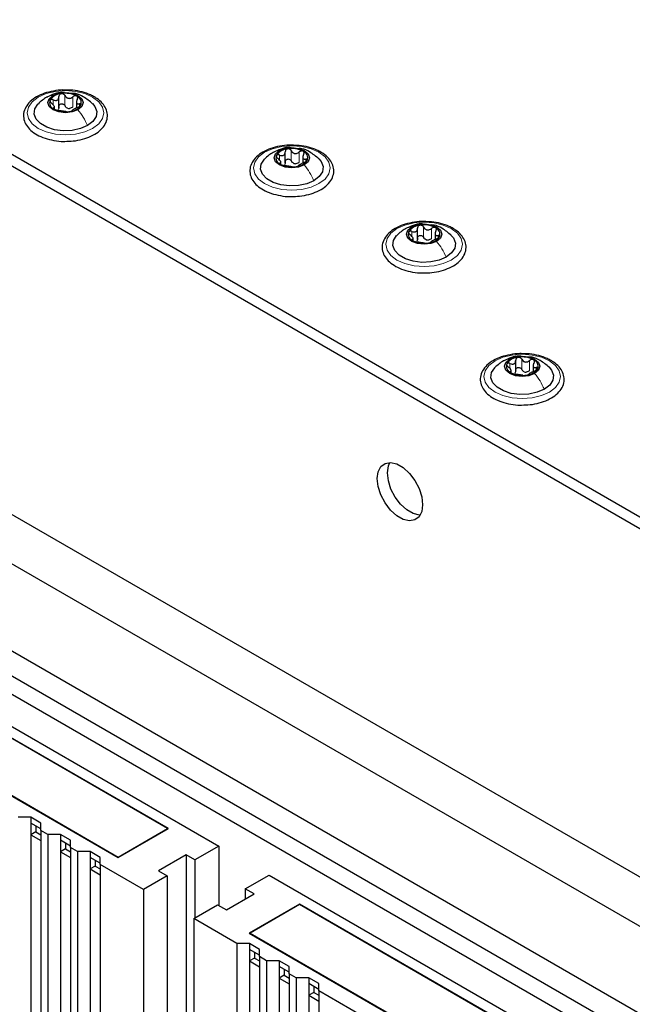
# Paper-space layout 'Blatt4' of a CAD drawing. Header units: millimetres. Extents: x 5 to 418, y 2 to 292.
# Tile 106 of 111: x 286 to 300, y 228 to 251. Entities that reach past the tile are written whole.
import ezdxf

# ---------------------------------------------------------------- set-up
doc = ezdxf.new("R2010")
doc.units = ezdxf.units.MM

psp = doc.layouts.new('Blatt4')

# ---------------------------------------------------------------- linework, layer by layer
at = {"color": 7, "linetype": 'Continuous', "lineweight": 25}
for p, q in [((261.802, 261.916), (327.563, 223.953)), ((261.566, 261.78), (327.327, 223.817)), ((265.809, 251.165), (323.084, 218.101)), ((266.162, 249.805), (319.785, 218.849)), ((286.457, 249.411), (286.457, 249.674)), ((286.353, 249.382), (286.353, 249.45)), ((286.866, 249.57), (286.866, 249.407)), ((318.96, 216.264), (262.627, 248.784)), ((264.395, 248.784), (318.017, 217.829)), ((263.723, 248.587), (318.618, 216.897)), ((291.76, 248.118), (291.76, 248.381)), ((292.169, 248.277), (292.169, 248.114)), ((291.656, 248.089), (291.656, 248.157)), ((294.86, 246.329), (294.86, 246.592)), ((295.269, 246.488), (295.269, 246.325)), ((294.756, 246.293), (294.756, 246.368)), ((297.158, 243.233), (297.158, 243.496)), ((297.567, 243.392), (297.567, 243.229)), ((297.054, 243.205), (297.054, 243.273)), ((281.954, 236.878), (290.204, 232.116)), ((289.026, 232.524), (282.662, 236.198)), ((289.002, 232.524), (282.662, 236.184)), ((281.483, 235.517), (287.847, 231.844)), ((281.507, 235.517), (287.847, 231.857)), ((285.797, 232.789), (285.502, 232.789)), ((286.033, 232.653), (285.797, 232.789)), ((285.797, 232.789), (285.797, 232.653)), ((286.033, 232.517), (285.797, 232.653)), ((285.797, 232.653), (285.797, 232.381)), ((285.915, 232.585), (285.915, 232.449)), ((286.033, 232.483), (286.033, 232.653)), ((285.915, 232.449), (285.797, 232.381)), ((285.797, 232.381), (285.797, 161.784)), ((285.797, 232.381), (286.033, 232.245)), ((285.915, 232.449), (286.033, 232.381)), ((286.197, 232.388), (286.033, 232.483)), ((286.033, 232.483), (286.033, 161.648)), ((286.492, 232.388), (286.197, 232.388)), ((286.197, 232.388), (286.197, 161.553)), ((286.728, 232.252), (286.492, 232.388)), ((286.492, 232.388), (286.492, 232.252)), ((287.847, 231.857), (289.002, 232.524)), ((287.847, 231.844), (289.026, 232.524)), ((289.002, 232.524), (289.002, 232.51)), ((286.728, 232.116), (286.492, 232.252)), ((286.492, 232.252), (286.492, 231.98)), ((286.61, 232.184), (286.61, 232.048)), ((286.728, 232.081), (286.728, 232.252)), ((286.892, 231.987), (286.728, 232.081)), ((286.728, 232.081), (286.728, 161.247)), ((290.204, 232.116), (289.644, 231.793)), ((290.204, 232.116), (290.204, 230.721)), ((286.61, 232.048), (286.492, 231.98)), ((286.492, 231.98), (286.492, 161.383)), ((286.492, 231.98), (286.728, 231.844)), ((286.61, 232.048), (286.728, 231.98)), ((287.188, 231.987), (286.892, 231.987)), ((286.892, 231.987), (286.892, 161.152)), ((287.423, 231.85), (287.188, 231.987)), ((287.188, 231.987), (287.188, 231.85)), ((287.423, 231.714), (287.188, 231.85)), ((287.188, 231.85), (287.188, 231.578)), ((287.423, 231.68), (287.423, 231.85)), ((287.847, 231.857), (287.847, 231.844)), ((289.438, 231.912), (288.79, 231.538)), ((289.644, 231.793), (289.438, 231.912)), ((289.438, 231.912), (289.438, 226.409)), ((287.305, 231.646), (287.188, 231.578)), ((287.305, 231.782), (287.305, 231.646)), ((287.305, 231.646), (287.423, 231.578)), ((288.436, 231.095), (287.423, 231.68)), ((287.423, 231.68), (287.423, 227.986)), ((289.644, 231.793), (289.644, 230.432)), ((287.188, 231.578), (287.188, 227.85)), ((287.188, 231.578), (287.423, 231.442)), ((288.996, 231.418), (288.436, 231.095)), ((288.79, 231.538), (288.996, 231.418)), ((288.996, 231.418), (288.996, 159.937)), ((290.823, 231.112), (291.383, 231.435)), ((291.383, 231.435), (299.632, 226.673)), ((288.436, 231.095), (288.436, 160.26)), ((290.381, 230.619), (291.029, 230.993)), ((291.029, 230.993), (290.823, 231.112)), ((290.823, 231.112), (290.823, 230.874)), ((289.615, 230.415), (290.175, 230.738)), ((290.175, 230.738), (290.381, 230.619)), ((292.09, 230.755), (290.911, 230.075)), ((292.09, 230.742), (290.935, 230.075)), ((298.454, 227.081), (292.09, 230.755)), ((292.09, 230.755), (292.09, 230.742)), ((298.43, 227.081), (292.09, 230.742)), ((290.628, 229.83), (289.615, 230.415)), ((289.615, 230.415), (289.615, 226.53)), ((290.911, 230.075), (297.275, 226.401)), ((290.935, 230.075), (297.275, 226.415)), ((290.935, 230.075), (290.935, 230.061)), ((290.923, 229.83), (290.628, 229.83)), ((290.628, 229.83), (290.628, 158.972)), ((291.159, 229.694), (290.923, 229.83)), ((290.923, 229.83), (290.923, 229.694)), ((291.159, 229.558), (290.923, 229.694)), ((290.923, 229.694), (290.923, 229.422)), ((291.041, 229.626), (291.041, 229.49)), ((291.159, 229.524), (291.159, 229.694)), ((291.041, 229.49), (290.923, 229.422)), ((290.923, 229.422), (290.923, 158.825)), ((290.923, 229.422), (291.159, 229.286)), ((291.041, 229.49), (291.159, 229.422)), ((291.323, 229.429), (291.159, 229.524)), ((291.159, 229.524), (291.159, 158.689)), ((291.618, 229.429), (291.323, 229.429)), ((291.323, 229.429), (291.323, 158.594)), ((291.854, 229.293), (291.618, 229.429)), ((291.618, 229.429), (291.618, 229.293)), ((291.854, 229.157), (291.618, 229.293)), ((291.618, 229.293), (291.618, 229.02)), ((291.736, 229.089), (291.618, 229.02)), ((291.736, 229.225), (291.736, 229.089)), ((291.736, 229.089), (291.854, 229.02)), ((291.854, 229.122), (291.854, 229.293)), ((292.018, 229.027), (291.854, 229.122)), ((291.854, 229.122), (291.854, 158.287)), ((291.618, 229.02), (291.618, 158.423)), ((291.618, 229.02), (291.854, 228.884)), ((292.314, 229.027), (292.018, 229.027)), ((292.018, 229.027), (292.018, 158.192)), ((292.549, 228.891), (292.314, 229.027)), ((292.314, 229.027), (292.314, 228.891)), ((292.549, 228.755), (292.314, 228.891)), ((292.314, 228.891), (292.314, 228.619)), ((292.549, 228.721), (292.549, 228.891)), ((292.431, 228.687), (292.314, 228.619)), ((292.314, 228.619), (292.314, 158.022)), ((292.314, 228.619), (292.549, 228.483)), ((292.431, 228.823), (292.431, 228.687)), ((292.431, 228.687), (292.549, 228.619)), ((294.93, 227.347), (292.549, 228.721)), ((292.549, 228.721), (292.549, 157.886))]:
    psp.add_line(p, q, dxfattribs=at)
at = {"color": 7, "linetype": 'Continuous', "lineweight": 18}
for p, q in [((286.598, 249.459), (286.598, 249.697)), ((286.782, 249.431), (286.782, 249.669)), ((286.322, 249.481), (286.322, 249.598)), ((286.334, 249.387), (286.334, 249.41)), ((286.935, 249.441), (286.935, 249.503)), ((291.625, 248.188), (291.625, 248.305)), ((291.901, 248.166), (291.901, 248.405)), ((292.086, 248.138), (292.086, 248.376)), ((291.637, 248.095), (291.637, 248.117)), ((292.238, 248.149), (292.238, 248.21)), ((295.001, 246.377), (295.001, 246.615)), ((294.725, 246.399), (294.725, 246.516)), ((295.185, 246.349), (295.185, 246.587)), ((295.338, 246.359), (295.338, 246.421)), ((294.736, 246.305), (294.736, 246.328)), ((297.023, 243.303), (297.023, 243.42)), ((297.299, 243.282), (297.299, 243.52)), ((297.483, 243.253), (297.483, 243.491)), ((297.034, 243.21), (297.034, 243.232)), ((297.636, 243.264), (297.636, 243.325))]:
    psp.add_line(p, q, dxfattribs=at)
at = {"color": 7, "linetype": 'Continuous', "lineweight": 18, "flags": 128}
for points in [[(287.246, 248.927), (287.06, 248.845), (286.843, 248.793), (286.61, 248.775), (286.377, 248.793), (286.16, 248.845), (285.973, 248.927), (285.83, 249.035), (285.74, 249.16), (285.71, 249.295), (285.74, 249.429), (285.83, 249.554), (285.973, 249.662), (286.16, 249.745), (286.377, 249.796), (286.61, 249.814), (286.843, 249.796), (287.06, 249.745), (287.246, 249.662), (287.389, 249.554), (287.479, 249.429), (287.51, 249.295), (287.479, 249.16), (287.389, 249.035), (287.246, 248.927)], [(292.549, 247.635), (292.363, 247.552), (292.146, 247.5), (291.913, 247.482), (291.68, 247.5), (291.463, 247.552), (291.276, 247.635), (291.133, 247.742), (291.044, 247.867), (291.013, 248.002), (291.044, 248.136), (291.133, 248.262), (291.276, 248.369), (291.463, 248.452), (291.68, 248.504), (291.913, 248.521), (292.146, 248.504), (292.363, 248.452), (292.549, 248.369), (292.692, 248.262), (292.782, 248.136), (292.813, 248.002), (292.782, 247.867), (292.692, 247.742), (292.549, 247.635)], [(295.649, 245.845), (295.462, 245.763), (295.245, 245.711), (295.012, 245.693), (294.779, 245.711), (294.562, 245.763), (294.376, 245.845), (294.233, 245.953), (294.143, 246.078), (294.112, 246.213), (294.143, 246.347), (294.233, 246.472), (294.376, 246.58), (294.562, 246.663), (294.779, 246.714), (295.012, 246.732), (295.245, 246.714), (295.462, 246.663), (295.649, 246.58), (295.792, 246.472), (295.882, 246.347), (295.912, 246.213), (295.882, 246.078), (295.792, 245.953), (295.649, 245.845)], [(297.947, 242.75), (297.76, 242.667), (297.543, 242.615), (297.31, 242.598), (297.078, 242.615), (296.86, 242.667), (296.674, 242.75), (296.531, 242.857), (296.441, 242.983), (296.41, 243.117), (296.441, 243.252), (296.531, 243.377), (296.674, 243.484), (296.86, 243.567), (297.078, 243.619), (297.31, 243.637), (297.543, 243.619), (297.76, 243.567), (297.947, 243.484), (298.09, 243.377), (298.18, 243.252), (298.21, 243.117), (298.18, 242.983), (298.09, 242.857), (297.947, 242.75)]]:
    psp.add_lwpolyline(points, dxfattribs=at)
at = {"color": 7, "linetype": 'Continuous', "lineweight": 25, "flags": 128}
for points in [[(286.901, 249.364), (286.767, 249.313), (286.61, 249.295), (286.452, 249.313), (286.318, 249.364), (286.228, 249.442), (286.197, 249.533), (286.228, 249.624), (286.318, 249.701)], [(286.318, 249.701), (286.452, 249.753), (286.61, 249.771), (286.767, 249.753), (286.901, 249.701), (286.991, 249.624), (287.022, 249.533), (286.991, 249.442), (286.901, 249.364)], [(287.128, 248.995), (286.961, 248.923), (286.765, 248.881), (286.557, 248.872), (286.353, 248.898), (286.17, 248.956), (286.022, 249.041), (285.922, 249.147), (285.878, 249.264), (285.893, 249.385), (285.966, 249.497), (285.971, 249.503)], [(287.24, 249.511), (287.297, 249.443), (287.341, 249.325), (287.326, 249.205), (287.253, 249.092), (287.128, 248.995)], [(291.621, 248.408), (291.755, 248.46), (291.913, 248.478), (292.071, 248.46), (292.205, 248.408), (292.294, 248.331), (292.325, 248.24), (292.294, 248.149), (292.205, 248.072)], [(292.205, 248.072), (292.071, 248.02), (291.913, 248.002), (291.755, 248.02), (291.621, 248.072), (291.532, 248.149), (291.5, 248.24), (291.532, 248.331), (291.621, 248.408)], [(292.543, 248.219), (292.6, 248.15), (292.644, 248.032), (292.629, 247.912), (292.556, 247.799), (292.431, 247.703)], [(292.431, 247.703), (292.264, 247.63), (292.069, 247.588), (291.861, 247.58), (291.657, 247.605), (291.473, 247.663), (291.326, 247.748), (291.226, 247.854), (291.181, 247.972), (291.196, 248.092), (291.269, 248.205), (291.274, 248.21)], [(295.304, 246.282), (295.17, 246.231), (295.012, 246.213), (294.854, 246.231), (294.721, 246.282), (294.631, 246.36), (294.6, 246.451), (294.631, 246.542), (294.721, 246.619)], [(294.721, 246.619), (294.854, 246.671), (295.012, 246.689), (295.17, 246.671), (295.304, 246.619), (295.393, 246.542), (295.425, 246.451), (295.393, 246.36), (295.304, 246.282)], [(295.531, 245.913), (295.364, 245.841), (295.168, 245.799), (294.96, 245.79), (294.756, 245.816), (294.573, 245.874), (294.425, 245.959), (294.325, 246.065), (294.281, 246.182), (294.296, 246.303), (294.369, 246.416), (294.374, 246.421)], [(295.642, 246.429), (295.699, 246.361), (295.744, 246.243), (295.729, 246.123), (295.656, 246.01), (295.531, 245.913)], [(297.602, 243.187), (297.468, 243.135), (297.31, 243.117), (297.153, 243.135), (297.019, 243.187), (296.929, 243.264), (296.898, 243.355), (296.929, 243.446), (297.019, 243.524)], [(297.019, 243.524), (297.153, 243.575), (297.31, 243.593), (297.468, 243.575), (297.602, 243.524), (297.692, 243.446), (297.723, 243.355), (297.692, 243.264), (297.602, 243.187)], [(297.829, 242.818), (297.662, 242.746), (297.466, 242.703), (297.258, 242.695), (297.054, 242.72), (296.871, 242.778), (296.723, 242.863), (296.623, 242.969), (296.579, 243.087), (296.594, 243.207), (296.667, 243.32), (296.672, 243.325)], [(297.94, 243.334), (297.998, 243.265), (298.042, 243.147), (298.027, 243.027), (297.954, 242.914), (297.829, 242.818)], [(293.916, 240.723), (293.938, 240.883), (294.001, 241.006), (294.099, 241.08), (294.226, 241.101), (294.371, 241.067), (294.522, 240.98), (294.667, 240.847), (294.794, 240.679), (294.893, 240.491), (294.956, 240.296), (294.977, 240.111), (294.956, 239.951), (294.893, 239.828), (294.794, 239.754), (294.667, 239.733), (294.522, 239.767), (294.371, 239.854), (294.226, 239.987), (294.099, 240.155), (294.001, 240.343), (293.938, 240.538), (293.916, 240.723)], [(294.152, 240.859), (294.174, 241.019), (294.209, 241.102)], [(294.92, 239.868), (294.903, 239.869), (294.758, 239.903), (294.607, 239.99), (294.462, 240.123), (294.335, 240.291), (294.236, 240.48), (294.174, 240.674), (294.152, 240.859)]]:
    psp.add_lwpolyline(points, dxfattribs=at)
at = {"color": 7, "linetype": 'Continuous', "lineweight": 25}
for centre, radius, start, end in [((286.533, 249.4), 0.342, 93.4335, 146.5611), ((286.61, 249.175), 0.576, 62.6428, 99.7711), ((286.816, 249.532), 0.165, 340.539, 69.2579), ((286.403, 249.534), 0.165, 160.539, 249.2579), ((286.609, 249.891), 0.576, 242.6428, 279.7711), ((286.712, 249.606), 0.211, 254.2708, 268.1431), ((286.686, 249.665), 0.342, 273.4335, 326.5611), ((291.836, 248.107), 0.342, 93.4335, 146.5611), ((291.914, 247.882), 0.576, 62.6428, 99.7711), ((291.706, 248.241), 0.165, 160.539, 249.2579), ((292.12, 248.239), 0.165, 340.539, 69.2579), ((291.912, 248.598), 0.576, 242.6428, 279.7711), ((292.015, 248.313), 0.211, 254.2708, 268.1431), ((291.989, 248.373), 0.342, 273.4335, 326.5611), ((294.936, 246.318), 0.342, 93.4335, 146.5611), ((295.013, 246.093), 0.576, 62.6428, 99.7711), ((295.219, 246.45), 0.165, 340.539, 69.2579), ((294.806, 246.452), 0.165, 160.539, 249.2579), ((295.089, 246.583), 0.342, 273.4335, 326.5611), ((295.012, 246.809), 0.576, 242.6428, 279.7711), ((295.115, 246.524), 0.211, 254.2708, 268.1431), ((297.104, 243.356), 0.165, 160.539, 249.2579), ((297.234, 243.223), 0.342, 93.4335, 146.5611), ((297.311, 242.997), 0.576, 62.6428, 99.7711), ((297.517, 243.354), 0.165, 340.539, 69.2579), ((297.31, 243.713), 0.576, 242.6428, 279.7711), ((297.413, 243.428), 0.211, 254.2708, 268.1431), ((297.387, 243.488), 0.342, 273.4335, 326.5611)]:
    psp.add_arc(centre, radius, start, end, dxfattribs=at)
for points, knots in [([(286.684, 249.824), (286.64, 249.826), (286.52, 249.833), (286.325, 249.809), (286.114, 249.755), (285.927, 249.671), (285.777, 249.562), (285.672, 249.43), (285.621, 249.283), (285.628, 249.135), (285.688, 248.999), (285.793, 248.878), (285.941, 248.774), (286.126, 248.693), (286.338, 248.643), (286.499, 248.621), (286.584, 248.625), (286.594, 248.625)], [0, 0, 0, 0, 0.043178, 0.116961, 0.19094, 0.26533, 0.340301, 0.415461, 0.48884, 0.558844, 0.627333, 0.696902, 0.76915, 0.842962, 0.916921, 0.990714, 1, 1, 1, 1]), ([(286.171, 249.658), (286.137, 249.637), (286.064, 249.592), (286.002, 249.532), (285.969, 249.5)], [0, 0, 0, 0, 0.473586, 1, 1, 1, 1]), ([(286.587, 249.768), (286.57, 249.77), (286.492, 249.779), (286.347, 249.741), (286.23, 249.686), (286.169, 249.657)], [0, 0, 0, 0, 0.114409, 0.534763, 1, 1, 1, 1]), ([(286.322, 249.598), (286.314, 249.6), (286.298, 249.606), (286.276, 249.607), (286.257, 249.602), (286.25, 249.593), (286.247, 249.589)], [0, 0, 0, 0, 0.249807, 0.500055, 0.750309, 1, 1, 1, 1]), ([(286.322, 249.598), (286.339, 249.592), (286.364, 249.582), (286.397, 249.584), (286.419, 249.592), (286.437, 249.607), (286.454, 249.634), (286.456, 249.659), (286.457, 249.675)], [0, 0, 0, 0, 0.249168, 0.374303, 0.498903, 0.623987, 0.749746, 1, 1, 1, 1]), ([(286.513, 249.742), (286.504, 249.74), (286.488, 249.735), (286.47, 249.719), (286.458, 249.699), (286.457, 249.683), (286.457, 249.675)], [0, 0, 0, 0, 0.250033, 0.499632, 0.749228, 1, 1, 1, 1]), ([(286.598, 249.697), (286.594, 249.704), (286.585, 249.718), (286.564, 249.734), (286.539, 249.743), (286.521, 249.742), (286.513, 249.742)], [0, 0, 0, 0, 0.249815, 0.499908, 0.75012, 1, 1, 1, 1]), ([(286.594, 248.625), (286.66, 248.626), (286.803, 248.629), (287.013, 248.67), (287.212, 248.741), (287.38, 248.839), (287.507, 248.962), (287.583, 249.103), (287.601, 249.252), (287.564, 249.395), (287.478, 249.523), (287.378, 249.611), (287.307, 249.654), (287.288, 249.666)], [0, 0, 0, 0, 0.086679, 0.18602, 0.285774, 0.386232, 0.487425, 0.587594, 0.683756, 0.776289, 0.868666, 0.964239, 1, 1, 1, 1]), ([(286.598, 249.697), (286.608, 249.682), (286.622, 249.66), (286.653, 249.641), (286.679, 249.633), (286.707, 249.632), (286.744, 249.641), (286.767, 249.658), (286.782, 249.669)], [0, 0, 0, 0, 0.249199, 0.374336, 0.49893, 0.624007, 0.749759, 1, 1, 1, 1]), ([(287.288, 249.666), (287.257, 249.682), (287.17, 249.729), (287, 249.785), (286.824, 249.822), (286.716, 249.823), (286.684, 249.824)], [0, 0, 0, 0, 0.180167, 0.52014, 0.85956, 1, 1, 1, 1]), ([(287.245, 249.506), (287.175, 249.564), (287.055, 249.664), (286.889, 249.743), (286.801, 249.748), (286.779, 249.75)], [0, 0, 0, 0, 0.507466, 0.877443, 1, 1, 1, 1]), ([(286.875, 249.686), (286.868, 249.689), (286.854, 249.694), (286.829, 249.693), (286.804, 249.684), (286.789, 249.674), (286.782, 249.669)], [0, 0, 0, 0, 0.249991, 0.499611, 0.749127, 1, 1, 1, 1]), ([(286.886, 249.609), (286.878, 249.594), (286.867, 249.57), (286.865, 249.541), (286.869, 249.523), (286.88, 249.51), (286.9, 249.5), (286.921, 249.501), (286.935, 249.503)], [0, 0, 0, 0, 0.249201, 0.374338, 0.498932, 0.624008, 0.74976, 1, 1, 1, 1]), ([(286.886, 249.609), (286.889, 249.616), (286.896, 249.631), (286.898, 249.653), (286.891, 249.673), (286.88, 249.682), (286.875, 249.686)], [0, 0, 0, 0, 0.249852, 0.499902, 0.750115, 1, 1, 1, 1]), ([(286.247, 249.589), (286.246, 249.583), (286.243, 249.573), (286.251, 249.553), (286.264, 249.533), (286.278, 249.522), (286.284, 249.516)], [0, 0, 0, 0, 0.249857, 0.499466, 0.749011, 1, 1, 1, 1]), ([(286.334, 249.41), (286.341, 249.412), (286.352, 249.415), (286.354, 249.428), (286.35, 249.442), (286.339, 249.46), (286.32, 249.485), (286.298, 249.504), (286.284, 249.516)], [0, 0, 0, 0, 0.249201, 0.374338, 0.498932, 0.624008, 0.74976, 1, 1, 1, 1]), ([(286.334, 249.41), (286.33, 249.409), (286.323, 249.407), (286.321, 249.4), (286.328, 249.391), (286.339, 249.383), (286.344, 249.38)], [0, 0, 0, 0, 0.249852, 0.499902, 0.750115, 1, 1, 1, 1]), ([(286.344, 249.38), (286.351, 249.376), (286.365, 249.369), (286.39, 249.36), (286.416, 249.354), (286.43, 249.351), (286.437, 249.35)], [0, 0, 0, 0, 0.249991, 0.499611, 0.749127, 1, 1, 1, 1]), ([(286.457, 249.437), (286.456, 249.424), (286.455, 249.399), (286.442, 249.379), (286.435, 249.369)], [0, 0, 0, 0, 0.50155, 1, 1, 1, 1]), ([(286.457, 249.437), (286.457, 249.445), (286.458, 249.46), (286.47, 249.481), (286.488, 249.497), (286.512, 249.505), (286.539, 249.505), (286.564, 249.496), (286.585, 249.48), (286.594, 249.466), (286.598, 249.459)], [0, 0, 0, 0, 0.125193, 0.249438, 0.374279, 0.499024, 0.623869, 0.749369, 0.87443, 1, 1, 1, 1]), ([(286.655, 249.403), (286.643, 249.41), (286.619, 249.424), (286.605, 249.447), (286.598, 249.459)], [0, 0, 0, 0, 0.498457, 1, 1, 1, 1]), ([(286.782, 249.431), (286.771, 249.422), (286.748, 249.404), (286.719, 249.398), (286.705, 249.395)], [0, 0, 0, 0, 0.501552, 1, 1, 1, 1]), ([(286.897, 249.421), (286.88, 249.414), (286.855, 249.403), (286.822, 249.385), (286.8, 249.373), (286.782, 249.362), (286.765, 249.351), (286.763, 249.346), (286.762, 249.343)], [0, 0, 0, 0, 0.249168, 0.374303, 0.498903, 0.623987, 0.749746, 1, 1, 1, 1]), ([(286.897, 249.421), (286.905, 249.425), (286.921, 249.432), (286.943, 249.446), (286.962, 249.461), (286.969, 249.472), (286.972, 249.477)], [0, 0, 0, 0, 0.249807, 0.500055, 0.750309, 1, 1, 1, 1]), ([(286.972, 249.477), (286.973, 249.481), (286.976, 249.491), (286.969, 249.5), (286.955, 249.505), (286.942, 249.503), (286.935, 249.503)], [0, 0, 0, 0, 0.249857, 0.499466, 0.749011, 1, 1, 1, 1]), ([(286.621, 249.322), (286.612, 249.323), (286.597, 249.325), (286.566, 249.329), (286.54, 249.332), (286.512, 249.337), (286.475, 249.344), (286.452, 249.348), (286.437, 249.35)], [0, 0, 0, 0, 0.249199, 0.374336, 0.49893, 0.624007, 0.749759, 1, 1, 1, 1]), ([(286.621, 249.322), (286.626, 249.321), (286.634, 249.32), (286.655, 249.319), (286.68, 249.32), (286.698, 249.322), (286.707, 249.324)], [0, 0, 0, 0, 0.249815, 0.499908, 0.75012, 1, 1, 1, 1]), ([(286.707, 249.324), (286.715, 249.325), (286.731, 249.328), (286.75, 249.334), (286.761, 249.339), (286.762, 249.342), (286.762, 249.343)], [0, 0, 0, 0, 0.250033, 0.499632, 0.749228, 1, 1, 1, 1]), ([(291.988, 248.531), (291.943, 248.534), (291.823, 248.54), (291.628, 248.516), (291.417, 248.463), (291.231, 248.379), (291.08, 248.269), (290.975, 248.137), (290.924, 247.991), (290.931, 247.843), (290.991, 247.706), (291.096, 247.585), (291.244, 247.482), (291.43, 247.401), (291.642, 247.35), (291.803, 247.328), (291.888, 247.332), (291.897, 247.333)], [0, 0, 0, 0, 0.043178, 0.116961, 0.19094, 0.26533, 0.340301, 0.415461, 0.48884, 0.558844, 0.627333, 0.696902, 0.76915, 0.842962, 0.916921, 0.990714, 1, 1, 1, 1]), ([(291.89, 248.475), (291.874, 248.477), (291.796, 248.487), (291.65, 248.448), (291.534, 248.393), (291.473, 248.364)], [0, 0, 0, 0, 0.114409, 0.534763, 1, 1, 1, 1]), ([(291.816, 248.449), (291.808, 248.447), (291.791, 248.443), (291.773, 248.427), (291.762, 248.406), (291.761, 248.391), (291.76, 248.383)], [0, 0, 0, 0, 0.250033, 0.499632, 0.749228, 1, 1, 1, 1]), ([(291.901, 248.405), (291.897, 248.412), (291.888, 248.426), (291.867, 248.441), (291.842, 248.451), (291.825, 248.45), (291.816, 248.449)], [0, 0, 0, 0, 0.2498147, 0.4999078, 0.7501201, 1, 1, 1, 1]), ([(292.591, 248.373), (292.561, 248.39), (292.473, 248.437), (292.303, 248.493), (292.127, 248.529), (292.019, 248.531), (291.988, 248.531)], [0, 0, 0, 0, 0.180167, 0.52014, 0.85956, 1, 1, 1, 1]), ([(292.548, 248.214), (292.478, 248.272), (292.358, 248.372), (292.192, 248.45), (292.104, 248.456), (292.082, 248.457)], [0, 0, 0, 0, 0.5074664, 0.8774431, 1, 1, 1, 1]), ([(291.474, 248.365), (291.44, 248.344), (291.367, 248.299), (291.305, 248.239), (291.272, 248.208)], [0, 0, 0, 0, 0.4735862, 1, 1, 1, 1]), ([(291.551, 248.296), (291.549, 248.291), (291.546, 248.28), (291.554, 248.26), (291.568, 248.241), (291.581, 248.229), (291.587, 248.224)], [0, 0, 0, 0, 0.249857, 0.499466, 0.749011, 1, 1, 1, 1]), ([(291.625, 248.305), (291.617, 248.308), (291.602, 248.314), (291.579, 248.315), (291.56, 248.309), (291.554, 248.301), (291.551, 248.296)], [0, 0, 0, 0, 0.249807, 0.500055, 0.750309, 1, 1, 1, 1]), ([(291.637, 248.117), (291.644, 248.119), (291.655, 248.122), (291.657, 248.136), (291.653, 248.15), (291.643, 248.167), (291.623, 248.193), (291.602, 248.211), (291.587, 248.224)], [0, 0, 0, 0, 0.249201, 0.374338, 0.498932, 0.624008, 0.74976, 1, 1, 1, 1]), ([(291.625, 248.305), (291.642, 248.299), (291.668, 248.29), (291.7, 248.292), (291.722, 248.3), (291.74, 248.315), (291.757, 248.341), (291.759, 248.366), (291.76, 248.383)], [0, 0, 0, 0, 0.249168, 0.374303, 0.498903, 0.623987, 0.749746, 1, 1, 1, 1]), ([(291.897, 247.333), (291.964, 247.334), (292.106, 247.336), (292.317, 247.378), (292.515, 247.448), (292.683, 247.546), (292.81, 247.669), (292.886, 247.81), (292.905, 247.96), (292.867, 248.102), (292.782, 248.23), (292.682, 248.318), (292.61, 248.362), (292.591, 248.373)], [0, 0, 0, 0, 0.086679, 0.18602, 0.285774, 0.386232, 0.487425, 0.587594, 0.683756, 0.776289, 0.868666, 0.964239, 1, 1, 1, 1]), ([(291.901, 248.405), (291.911, 248.39), (291.925, 248.367), (291.956, 248.348), (291.982, 248.34), (292.01, 248.34), (292.047, 248.348), (292.07, 248.365), (292.086, 248.376)], [0, 0, 0, 0, 0.249199, 0.374336, 0.49893, 0.624007, 0.749759, 1, 1, 1, 1]), ([(292.178, 248.393), (292.171, 248.396), (292.157, 248.402), (292.132, 248.4), (292.107, 248.392), (292.093, 248.381), (292.086, 248.376)], [0, 0, 0, 0, 0.2499907, 0.4996106, 0.7491271, 1, 1, 1, 1]), ([(292.189, 248.317), (292.181, 248.301), (292.17, 248.277), (292.169, 248.249), (292.173, 248.23), (292.183, 248.217), (292.203, 248.207), (292.224, 248.209), (292.238, 248.21)], [0, 0, 0, 0, 0.249201, 0.3743378, 0.4989316, 0.6240084, 0.74976, 1, 1, 1, 1]), ([(292.189, 248.317), (292.192, 248.324), (292.199, 248.338), (292.201, 248.36), (292.195, 248.38), (292.184, 248.389), (292.178, 248.393)], [0, 0, 0, 0, 0.249852, 0.499902, 0.750115, 1, 1, 1, 1]), ([(291.637, 248.117), (291.633, 248.116), (291.626, 248.114), (291.625, 248.107), (291.631, 248.098), (291.642, 248.091), (291.648, 248.087)], [0, 0, 0, 0, 0.249852, 0.499902, 0.750115, 1, 1, 1, 1]), ([(291.648, 248.087), (291.655, 248.083), (291.668, 248.076), (291.694, 248.068), (291.719, 248.061), (291.733, 248.059), (291.74, 248.057)], [0, 0, 0, 0, 0.249991, 0.499611, 0.749127, 1, 1, 1, 1]), ([(291.76, 248.145), (291.76, 248.132), (291.759, 248.106), (291.745, 248.086), (291.738, 248.076)], [0, 0, 0, 0, 0.50155, 1, 1, 1, 1]), ([(291.924, 248.029), (291.915, 248.03), (291.901, 248.032), (291.87, 248.036), (291.843, 248.04), (291.815, 248.044), (291.779, 248.051), (291.755, 248.055), (291.74, 248.057)], [0, 0, 0, 0, 0.2491995, 0.3743362, 0.4989302, 0.6240074, 0.7497593, 1, 1, 1, 1]), ([(291.76, 248.145), (291.761, 248.152), (291.762, 248.168), (291.773, 248.188), (291.791, 248.204), (291.815, 248.212), (291.842, 248.212), (291.867, 248.203), (291.888, 248.187), (291.897, 248.173), (291.901, 248.166)], [0, 0, 0, 0, 0.125193, 0.249438, 0.374279, 0.499024, 0.623869, 0.749369, 0.87443, 1, 1, 1, 1]), ([(291.958, 248.11), (291.946, 248.117), (291.922, 248.131), (291.908, 248.155), (291.901, 248.166)], [0, 0, 0, 0, 0.498457, 1, 1, 1, 1]), ([(291.924, 248.029), (291.929, 248.028), (291.938, 248.027), (291.959, 248.027), (291.984, 248.028), (292.001, 248.03), (292.01, 248.031)], [0, 0, 0, 0, 0.2498147, 0.4999078, 0.7501201, 1, 1, 1, 1]), ([(292.086, 248.138), (292.074, 248.129), (292.051, 248.111), (292.023, 248.105), (292.009, 248.102)], [0, 0, 0, 0, 0.501552, 1, 1, 1, 1]), ([(292.01, 248.031), (292.018, 248.032), (292.035, 248.035), (292.053, 248.041), (292.064, 248.047), (292.065, 248.049), (292.065, 248.051)], [0, 0, 0, 0, 0.250033, 0.499632, 0.749228, 1, 1, 1, 1]), ([(292.2, 248.129), (292.183, 248.121), (292.158, 248.11), (292.125, 248.093), (292.103, 248.08), (292.086, 248.07), (292.069, 248.058), (292.067, 248.054), (292.065, 248.051)], [0, 0, 0, 0, 0.249168, 0.374303, 0.498903, 0.623987, 0.749746, 1, 1, 1, 1]), ([(292.2, 248.129), (292.208, 248.132), (292.224, 248.139), (292.247, 248.153), (292.266, 248.169), (292.272, 248.179), (292.275, 248.184)], [0, 0, 0, 0, 0.2498071, 0.5000551, 0.7503094, 1, 1, 1, 1]), ([(292.275, 248.184), (292.276, 248.189), (292.279, 248.198), (292.272, 248.207), (292.258, 248.212), (292.245, 248.211), (292.238, 248.21)], [0, 0, 0, 0, 0.249857, 0.499466, 0.749011, 1, 1, 1, 1]), ([(295.087, 246.742), (295.043, 246.744), (294.923, 246.751), (294.728, 246.727), (294.516, 246.673), (294.33, 246.59), (294.18, 246.48), (294.074, 246.348), (294.023, 246.201), (294.031, 246.053), (294.091, 245.917), (294.196, 245.796), (294.344, 245.692), (294.529, 245.611), (294.741, 245.561), (294.902, 245.539), (294.987, 245.543), (294.997, 245.544)], [0, 0, 0, 0, 0.043178, 0.116961, 0.19094, 0.26533, 0.340301, 0.415461, 0.48884, 0.558844, 0.627333, 0.696902, 0.76915, 0.842962, 0.916921, 0.990714, 1, 1, 1, 1]), ([(294.99, 246.686), (294.973, 246.688), (294.895, 246.697), (294.749, 246.659), (294.633, 246.604), (294.572, 246.575)], [0, 0, 0, 0, 0.114409, 0.534763, 1, 1, 1, 1]), ([(294.915, 246.66), (294.907, 246.658), (294.891, 246.653), (294.872, 246.637), (294.861, 246.617), (294.86, 246.601), (294.86, 246.594)], [0, 0, 0, 0, 0.250033, 0.499632, 0.749228, 1, 1, 1, 1]), ([(295.001, 246.615), (294.996, 246.622), (294.988, 246.636), (294.967, 246.652), (294.941, 246.661), (294.924, 246.66), (294.915, 246.66)], [0, 0, 0, 0, 0.2498147, 0.4999078, 0.7501201, 1, 1, 1, 1]), ([(295.001, 246.615), (295.01, 246.6), (295.025, 246.578), (295.056, 246.559), (295.082, 246.551), (295.11, 246.55), (295.147, 246.559), (295.17, 246.576), (295.185, 246.587)], [0, 0, 0, 0, 0.249199, 0.374336, 0.49893, 0.624007, 0.749759, 1, 1, 1, 1]), ([(295.69, 246.584), (295.66, 246.6), (295.572, 246.647), (295.403, 246.703), (295.226, 246.74), (295.119, 246.741), (295.087, 246.742)], [0, 0, 0, 0, 0.180167, 0.52014, 0.85956, 1, 1, 1, 1]), ([(295.647, 246.424), (295.578, 246.482), (295.458, 246.582), (295.291, 246.661), (295.203, 246.666), (295.181, 246.668)], [0, 0, 0, 0, 0.5074664, 0.8774431, 1, 1, 1, 1]), ([(295.278, 246.604), (295.271, 246.607), (295.257, 246.612), (295.231, 246.611), (295.206, 246.603), (295.192, 246.592), (295.185, 246.587)], [0, 0, 0, 0, 0.2499907, 0.4996106, 0.7491271, 1, 1, 1, 1]), ([(295.288, 246.527), (295.292, 246.534), (295.299, 246.549), (295.3, 246.571), (295.294, 246.591), (295.283, 246.6), (295.278, 246.604)], [0, 0, 0, 0, 0.249852, 0.499902, 0.750115, 1, 1, 1, 1]), ([(294.574, 246.576), (294.539, 246.555), (294.467, 246.51), (294.404, 246.45), (294.372, 246.419)], [0, 0, 0, 0, 0.4735862, 1, 1, 1, 1]), ([(294.65, 246.507), (294.649, 246.501), (294.646, 246.491), (294.653, 246.471), (294.667, 246.451), (294.68, 246.44), (294.687, 246.434)], [0, 0, 0, 0, 0.249857, 0.499466, 0.749011, 1, 1, 1, 1]), ([(294.725, 246.516), (294.717, 246.519), (294.701, 246.524), (294.679, 246.525), (294.66, 246.52), (294.653, 246.511), (294.65, 246.507)], [0, 0, 0, 0, 0.249807, 0.500055, 0.750309, 1, 1, 1, 1]), ([(294.736, 246.328), (294.744, 246.33), (294.755, 246.333), (294.757, 246.346), (294.753, 246.36), (294.742, 246.378), (294.722, 246.403), (294.701, 246.422), (294.687, 246.434)], [0, 0, 0, 0, 0.249201, 0.374338, 0.498932, 0.624008, 0.74976, 1, 1, 1, 1]), ([(294.725, 246.516), (294.742, 246.51), (294.767, 246.501), (294.8, 246.502), (294.822, 246.51), (294.84, 246.525), (294.857, 246.552), (294.858, 246.577), (294.86, 246.594)], [0, 0, 0, 0, 0.249168, 0.374303, 0.498903, 0.623987, 0.749746, 1, 1, 1, 1]), ([(294.86, 246.355), (294.86, 246.363), (294.861, 246.379), (294.872, 246.399), (294.89, 246.415), (294.915, 246.423), (294.941, 246.423), (294.967, 246.414), (294.988, 246.398), (294.996, 246.384), (295.001, 246.377)], [0, 0, 0, 0, 0.125193, 0.249438, 0.374279, 0.499024, 0.623869, 0.749369, 0.87443, 1, 1, 1, 1]), ([(294.997, 245.544), (295.063, 245.545), (295.206, 245.547), (295.416, 245.588), (295.615, 245.659), (295.783, 245.757), (295.909, 245.88), (295.986, 246.021), (296.004, 246.171), (295.967, 246.313), (295.881, 246.441), (295.781, 246.529), (295.71, 246.572), (295.69, 246.584)], [0, 0, 0, 0, 0.086679, 0.18602, 0.285774, 0.386232, 0.487425, 0.587594, 0.683756, 0.776289, 0.868666, 0.964239, 1, 1, 1, 1]), ([(295.058, 246.321), (295.046, 246.328), (295.022, 246.342), (295.008, 246.365), (295.001, 246.377)], [0, 0, 0, 0, 0.498457, 1, 1, 1, 1]), ([(295.288, 246.527), (295.281, 246.512), (295.27, 246.488), (295.268, 246.459), (295.272, 246.441), (295.283, 246.428), (295.302, 246.418), (295.324, 246.42), (295.338, 246.421)], [0, 0, 0, 0, 0.249201, 0.3743378, 0.4989316, 0.6240084, 0.74976, 1, 1, 1, 1]), ([(295.3, 246.339), (295.308, 246.343), (295.324, 246.35), (295.346, 246.364), (295.365, 246.379), (295.371, 246.39), (295.375, 246.395)], [0, 0, 0, 0, 0.2498071, 0.5000551, 0.7503094, 1, 1, 1, 1]), ([(295.375, 246.395), (295.376, 246.399), (295.379, 246.409), (295.371, 246.418), (295.358, 246.423), (295.344, 246.421), (295.338, 246.421)], [0, 0, 0, 0, 0.249857, 0.499466, 0.749011, 1, 1, 1, 1]), ([(294.736, 246.328), (294.733, 246.327), (294.726, 246.325), (294.724, 246.318), (294.73, 246.309), (294.742, 246.301), (294.747, 246.298)], [0, 0, 0, 0, 0.249852, 0.499902, 0.750115, 1, 1, 1, 1]), ([(294.747, 246.298), (294.754, 246.294), (294.768, 246.287), (294.793, 246.278), (294.818, 246.272), (294.832, 246.269), (294.84, 246.268)], [0, 0, 0, 0, 0.249991, 0.499611, 0.749127, 1, 1, 1, 1]), ([(294.86, 246.355), (294.859, 246.342), (294.858, 246.317), (294.845, 246.297), (294.838, 246.287)], [0, 0, 0, 0, 0.50155, 1, 1, 1, 1]), ([(295.024, 246.24), (295.014, 246.241), (295, 246.243), (294.969, 246.247), (294.943, 246.251), (294.915, 246.255), (294.878, 246.262), (294.855, 246.266), (294.84, 246.268)], [0, 0, 0, 0, 0.2491995, 0.3743362, 0.4989302, 0.6240074, 0.7497593, 1, 1, 1, 1]), ([(295.024, 246.24), (295.028, 246.239), (295.037, 246.238), (295.058, 246.237), (295.083, 246.238), (295.101, 246.241), (295.109, 246.242)], [0, 0, 0, 0, 0.2498147, 0.4999078, 0.7501201, 1, 1, 1, 1]), ([(295.185, 246.349), (295.174, 246.34), (295.151, 246.322), (295.122, 246.316), (295.108, 246.313)], [0, 0, 0, 0, 0.501552, 1, 1, 1, 1]), ([(295.109, 246.242), (295.118, 246.243), (295.134, 246.246), (295.152, 246.252), (295.164, 246.257), (295.164, 246.26), (295.165, 246.261)], [0, 0, 0, 0, 0.250033, 0.499632, 0.749228, 1, 1, 1, 1]), ([(295.3, 246.339), (295.283, 246.332), (295.257, 246.321), (295.225, 246.303), (295.203, 246.291), (295.185, 246.28), (295.168, 246.269), (295.166, 246.265), (295.165, 246.261)], [0, 0, 0, 0, 0.249168, 0.374303, 0.498903, 0.623987, 0.749746, 1, 1, 1, 1]), ([(297.385, 243.646), (297.341, 243.649), (297.221, 243.656), (297.026, 243.631), (296.814, 243.578), (296.628, 243.494), (296.478, 243.384), (296.372, 243.253), (296.322, 243.106), (296.329, 242.958), (296.389, 242.821), (296.494, 242.7), (296.642, 242.597), (296.827, 242.516), (297.039, 242.465), (297.2, 242.443), (297.285, 242.447), (297.295, 242.448)], [0, 0, 0, 0, 0.043178, 0.116961, 0.19094, 0.26533, 0.340301, 0.415461, 0.48884, 0.558844, 0.627333, 0.696902, 0.76915, 0.842962, 0.916921, 0.990714, 1, 1, 1, 1]), ([(297.989, 243.489), (297.958, 243.505), (297.871, 243.552), (297.701, 243.608), (297.524, 243.644), (297.417, 243.646), (297.385, 243.646)], [0, 0, 0, 0, 0.180167, 0.52014, 0.85956, 1, 1, 1, 1]), ([(296.872, 243.481), (296.837, 243.459), (296.765, 243.414), (296.703, 243.354), (296.67, 243.323)], [0, 0, 0, 0, 0.4735862, 1, 1, 1, 1]), ([(297.288, 243.59), (297.271, 243.592), (297.193, 243.602), (297.048, 243.564), (296.931, 243.509), (296.87, 243.48)], [0, 0, 0, 0, 0.114409, 0.534763, 1, 1, 1, 1]), ([(296.948, 243.411), (296.947, 243.406), (296.944, 243.395), (296.951, 243.375), (296.965, 243.356), (296.978, 243.344), (296.985, 243.339)], [0, 0, 0, 0, 0.249857, 0.499466, 0.749011, 1, 1, 1, 1]), ([(297.023, 243.42), (297.015, 243.423), (296.999, 243.429), (296.977, 243.43), (296.958, 243.425), (296.951, 243.416), (296.948, 243.411)], [0, 0, 0, 0, 0.249807, 0.500055, 0.750309, 1, 1, 1, 1]), ([(297.023, 243.42), (297.04, 243.414), (297.065, 243.405), (297.098, 243.407), (297.12, 243.415), (297.138, 243.43), (297.155, 243.456), (297.157, 243.481), (297.158, 243.498)], [0, 0, 0, 0, 0.249168, 0.374303, 0.498903, 0.623987, 0.749746, 1, 1, 1, 1]), ([(297.213, 243.564), (297.205, 243.562), (297.189, 243.558), (297.171, 243.542), (297.159, 243.521), (297.158, 243.506), (297.158, 243.498)], [0, 0, 0, 0, 0.250033, 0.499632, 0.749228, 1, 1, 1, 1]), ([(297.299, 243.52), (297.294, 243.527), (297.286, 243.541), (297.265, 243.556), (297.24, 243.566), (297.222, 243.565), (297.213, 243.564)], [0, 0, 0, 0, 0.249815, 0.499908, 0.75012, 1, 1, 1, 1]), ([(297.295, 242.448), (297.361, 242.449), (297.504, 242.451), (297.714, 242.493), (297.913, 242.563), (298.081, 242.662), (298.207, 242.784), (298.284, 242.925), (298.302, 243.075), (298.265, 243.218), (298.179, 243.345), (298.079, 243.433), (298.008, 243.477), (297.989, 243.489)], [0, 0, 0, 0, 0.086679, 0.18602, 0.285774, 0.386232, 0.487425, 0.587594, 0.683756, 0.776289, 0.868666, 0.964239, 1, 1, 1, 1]), ([(297.299, 243.52), (297.308, 243.505), (297.323, 243.483), (297.354, 243.463), (297.38, 243.455), (297.408, 243.455), (297.445, 243.464), (297.468, 243.48), (297.483, 243.491)], [0, 0, 0, 0, 0.249199, 0.374336, 0.49893, 0.624007, 0.749759, 1, 1, 1, 1]), ([(297.946, 243.329), (297.876, 243.387), (297.756, 243.487), (297.589, 243.565), (297.501, 243.571), (297.479, 243.572)], [0, 0, 0, 0, 0.5074664, 0.8774431, 1, 1, 1, 1]), ([(297.576, 243.508), (297.569, 243.511), (297.555, 243.517), (297.53, 243.515), (297.504, 243.507), (297.49, 243.497), (297.483, 243.491)], [0, 0, 0, 0, 0.249991, 0.499611, 0.749127, 1, 1, 1, 1]), ([(297.586, 243.432), (297.579, 243.416), (297.568, 243.393), (297.566, 243.364), (297.57, 243.345), (297.581, 243.332), (297.6, 243.322), (297.622, 243.324), (297.636, 243.325)], [0, 0, 0, 0, 0.249201, 0.3743378, 0.4989316, 0.6240084, 0.74976, 1, 1, 1, 1]), ([(297.586, 243.432), (297.59, 243.439), (297.597, 243.453), (297.599, 243.475), (297.592, 243.495), (297.581, 243.504), (297.576, 243.508)], [0, 0, 0, 0, 0.249852, 0.499902, 0.750115, 1, 1, 1, 1]), ([(297.034, 243.232), (297.042, 243.234), (297.053, 243.237), (297.055, 243.251), (297.051, 243.265), (297.04, 243.282), (297.02, 243.308), (296.999, 243.326), (296.985, 243.339)], [0, 0, 0, 0, 0.249201, 0.374338, 0.498932, 0.624008, 0.74976, 1, 1, 1, 1]), ([(297.034, 243.232), (297.031, 243.231), (297.024, 243.23), (297.022, 243.223), (297.029, 243.213), (297.04, 243.206), (297.045, 243.202)], [0, 0, 0, 0, 0.249852, 0.499902, 0.750115, 1, 1, 1, 1]), ([(297.045, 243.202), (297.052, 243.199), (297.066, 243.191), (297.091, 243.183), (297.116, 243.176), (297.131, 243.174), (297.138, 243.173)], [0, 0, 0, 0, 0.249991, 0.499611, 0.749127, 1, 1, 1, 1]), ([(297.158, 243.26), (297.157, 243.247), (297.156, 243.221), (297.143, 243.201), (297.136, 243.191)], [0, 0, 0, 0, 0.50155, 1, 1, 1, 1]), ([(297.322, 243.144), (297.313, 243.145), (297.298, 243.148), (297.267, 243.151), (297.241, 243.155), (297.213, 243.16), (297.176, 243.166), (297.153, 243.17), (297.138, 243.173)], [0, 0, 0, 0, 0.249199, 0.374336, 0.49893, 0.624007, 0.749759, 1, 1, 1, 1]), ([(297.158, 243.26), (297.158, 243.268), (297.159, 243.283), (297.17, 243.304), (297.189, 243.319), (297.213, 243.328), (297.239, 243.327), (297.265, 243.318), (297.286, 243.303), (297.294, 243.289), (297.299, 243.282)], [0, 0, 0, 0, 0.1251933, 0.2494385, 0.3742794, 0.4990244, 0.6238686, 0.7493688, 0.8744304, 1, 1, 1, 1]), ([(297.356, 243.225), (297.344, 243.232), (297.32, 243.247), (297.306, 243.27), (297.299, 243.282)], [0, 0, 0, 0, 0.498457, 1, 1, 1, 1]), ([(297.322, 243.144), (297.326, 243.143), (297.335, 243.142), (297.356, 243.142), (297.381, 243.143), (297.399, 243.145), (297.408, 243.146)], [0, 0, 0, 0, 0.2498147, 0.4999078, 0.7501201, 1, 1, 1, 1]), ([(297.483, 243.253), (297.472, 243.244), (297.449, 243.227), (297.42, 243.221), (297.406, 243.218)], [0, 0, 0, 0, 0.501552, 1, 1, 1, 1]), ([(297.408, 243.146), (297.416, 243.148), (297.432, 243.151), (297.45, 243.156), (297.462, 243.162), (297.463, 243.165), (297.463, 243.166)], [0, 0, 0, 0, 0.250033, 0.499632, 0.749228, 1, 1, 1, 1]), ([(297.598, 243.244), (297.581, 243.236), (297.556, 243.225), (297.523, 243.208), (297.501, 243.195), (297.483, 243.185), (297.466, 243.174), (297.464, 243.169), (297.463, 243.166)], [0, 0, 0, 0, 0.249168, 0.374303, 0.498903, 0.623987, 0.749746, 1, 1, 1, 1]), ([(297.598, 243.244), (297.606, 243.247), (297.622, 243.254), (297.644, 243.268), (297.663, 243.284), (297.67, 243.294), (297.673, 243.299)], [0, 0, 0, 0, 0.249807, 0.500055, 0.750309, 1, 1, 1, 1]), ([(297.673, 243.299), (297.674, 243.304), (297.677, 243.313), (297.669, 243.323), (297.656, 243.327), (297.642, 243.326), (297.636, 243.325)], [0, 0, 0, 0, 0.249857, 0.499466, 0.749011, 1, 1, 1, 1])]:
    psp.add_open_spline(points, degree=3, knots=knots, dxfattribs=at)
at = {"color": 7, "linetype": 'Continuous', "lineweight": 18}
for points in [[(286.173, 249.655), (286.179, 249.66), (286.219, 249.691), (286.273, 249.697), (286.318, 249.701)], [(291.476, 248.362), (291.483, 248.367), (291.522, 248.399), (291.576, 248.404), (291.621, 248.408)], [(294.576, 246.573), (294.582, 246.578), (294.622, 246.609), (294.676, 246.615), (294.721, 246.619)], [(296.874, 243.477), (296.88, 243.482), (296.92, 243.514), (296.974, 243.519), (297.019, 243.524)]]:
    psp.add_open_spline(points, degree=3, knots=[0, 0, 0, 0, 0.162643, 1, 1, 1, 1], dxfattribs=at)
for points in [[(287.128, 248.995), (287.096, 249.061), (287.032, 249.192), (286.945, 249.307), (286.901, 249.364)], [(292.431, 247.703), (292.4, 247.768), (292.336, 247.899), (292.248, 248.014), (292.205, 248.072)], [(295.531, 245.913), (295.499, 245.979), (295.435, 246.11), (295.348, 246.225), (295.304, 246.282)], [(297.829, 242.818), (297.797, 242.883), (297.733, 243.015), (297.646, 243.129), (297.602, 243.187)]]:
    psp.add_open_spline(points, degree=3, dxfattribs=at)

doc.saveas('drawing.dxf')
